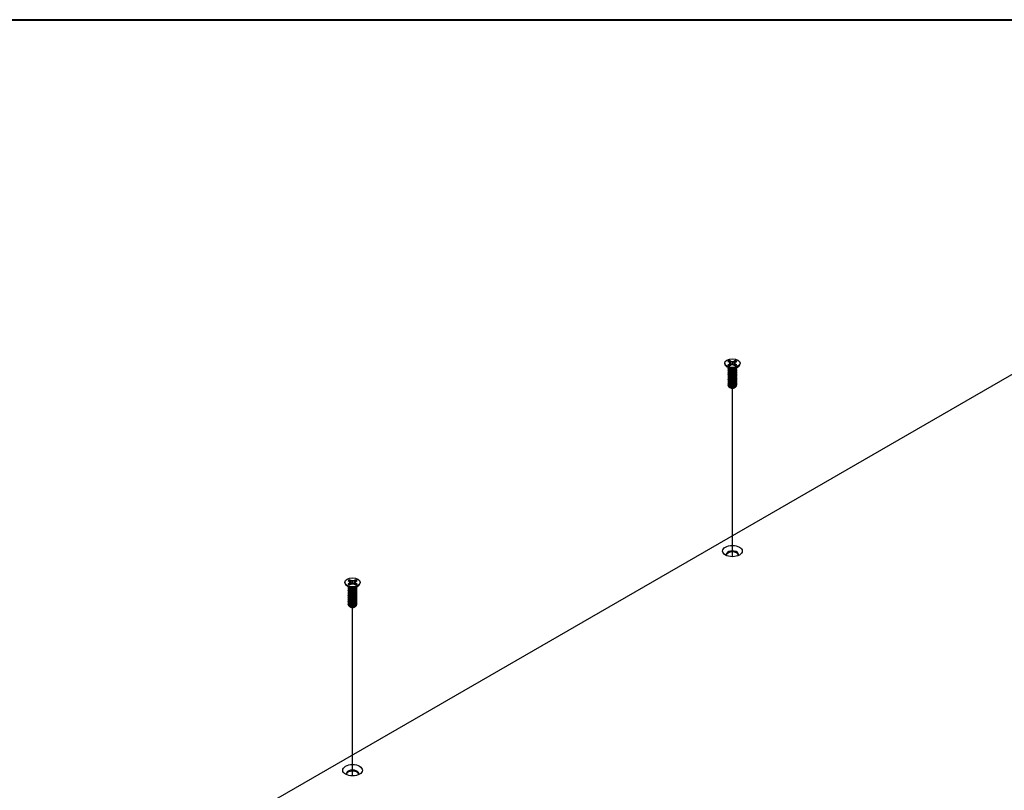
# Model space of a CAD drawing. Header units: millimetres. Extents: x 64 to 1798, y 64 to 1382.
# Tile 66 of 76: x 1187 to 1447, y 1171 to 1375. Entities that reach past the tile are written whole.
import ezdxf

# ---------------------------------------------------------------- set-up
doc = ezdxf.new("R2010")
doc.units = ezdxf.units.MM
doc.header["$LTSCALE"] = 6.666667
for name, color, linetype, lineweight in [('Border (ANSI)', 7, 'Continuous', 40), ('Tweak Trail (ANSI)', 7, 'Continuous', 25), ('Visible (ANSI)', 7, 'Continuous', 25)]:
    doc.layers.add(name, color=color, linetype=linetype, lineweight=lineweight)

# ---------------------------------------------------------------- blocks, each defined once
blk = doc.blocks.new('Borders Default Border')
at = {"layer": 'Border (ANSI)', "flags": 128}
blk.add_lwpolyline([(9.652, 9.652), (9.652, 206.248), (269.748, 206.248), (269.748, 9.652), (9.652, 9.652)], dxfattribs=at)

msp = doc.modelspace()

# ---------------------------------------------------------------- linework, layer by layer
at = {"layer": 'Tweak Trail (ANSI)'}
for p, q in [((1375.4734, 1232.6955), (1375.4734, 1277.3121)), ((1274.8945, 1174.6263), (1274.8945, 1219.2428))]:
    msp.add_line(p, q, dxfattribs=at)
at = {"layer": 'Visible (ANSI)'}
for p, q in [((1222.6165, 1150.059), (1521.2064, 1322.45)), ((1373.4428, 1283.9708), (1373.4428, 1283.8563)), ((1374.5773, 1282.6127), (1373.8721, 1283.1351)), ((1374.2769, 1284.4279), (1374.6728, 1284.1994)), ((1374.6728, 1283.7422), (1374.2769, 1283.5137)), ((1374.6728, 1284.1994), (1374.8368, 1283.9708)), ((1374.8368, 1283.9708), (1374.6728, 1283.7422)), ((1374.712, 1283.2959), (1374.6728, 1283.7422)), ((1375.079, 1284.4338), (1374.6831, 1284.6624)), ((1374.6831, 1283.2792), (1375.079, 1283.5077)), ((1374.9023, 1283.4058), (1374.8368, 1283.9708)), ((1375.0415, 1283.7844), (1375.079, 1284.4338)), ((1375.4748, 1284.3392), (1375.079, 1284.4338)), ((1375.079, 1283.5077), (1375.4748, 1283.6024)), ((1375.8707, 1284.4338), (1375.4748, 1284.3392)), ((1375.4748, 1283.6024), (1375.4748, 1284.3392)), ((1375.4748, 1283.6024), (1375.8707, 1283.5077)), ((1376.2666, 1284.6624), (1375.8707, 1284.4338)), ((1375.9082, 1283.7844), (1375.8707, 1284.4338)), ((1375.8707, 1283.5077), (1376.2666, 1283.2792)), ((1376.0474, 1283.4058), (1376.1129, 1283.9708)), ((1376.1129, 1283.9708), (1376.2769, 1284.1994)), ((1376.2769, 1283.7422), (1376.1129, 1283.9708)), ((1376.2377, 1283.2959), (1376.2769, 1283.7422)), ((1376.2769, 1284.1994), (1376.6728, 1284.4279)), ((1376.6728, 1283.5137), (1376.2769, 1283.7422)), ((1376.3724, 1282.6127), (1377.0776, 1283.1351)), ((1376.6128, 1282.7789), (1376.6128, 1282.7907)), ((1377.5068, 1283.9708), (1377.5068, 1283.8563)), ((1374.3369, 1282.5715), (1374.3369, 1282.6234)), ((1374.3369, 1282.1567), (1374.3369, 1282.2086)), ((1374.3369, 1281.742), (1374.3369, 1281.7938)), ((1374.3369, 1281.3272), (1374.3369, 1281.379)), ((1374.3369, 1280.9124), (1374.3369, 1280.9642)), ((1374.3369, 1280.4976), (1374.3369, 1280.5495)), ((1374.3369, 1280.0828), (1374.3369, 1280.1347)), ((1374.7731, 1282.3353), (1374.6702, 1282.3946)), ((1376.2344, 1282.3686), (1376.2795, 1282.3946)), ((1376.6128, 1282.3641), (1376.6128, 1282.416)), ((1376.6128, 1281.9493), (1376.6128, 1282.0012)), ((1376.6128, 1281.5346), (1376.6128, 1281.5864)), ((1376.6128, 1281.1198), (1376.6128, 1281.1716)), ((1376.6128, 1280.705), (1376.6128, 1280.7569)), ((1376.6128, 1280.2902), (1376.6128, 1280.3421)), ((1374.3369, 1279.6681), (1374.3369, 1279.7199)), ((1374.3369, 1279.2533), (1374.3369, 1279.3051)), ((1374.3369, 1278.8385), (1374.3369, 1278.8903)), ((1374.3369, 1278.4237), (1374.3369, 1278.4756)), ((1374.3369, 1278.0602), (1374.3369, 1278.0608)), ((1374.9396, 1277.4401), (1374.8724, 1277.4789)), ((1376.0101, 1277.4401), (1376.135, 1277.5122)), ((1376.6128, 1279.8754), (1376.6128, 1279.9273)), ((1376.6128, 1279.4607), (1376.6128, 1279.5125)), ((1376.6128, 1279.0459), (1376.6128, 1279.0977)), ((1376.6128, 1278.6311), (1376.6128, 1278.683)), ((1376.6128, 1278.2163), (1376.6128, 1278.2682)), ((1272.864, 1225.9016), (1272.864, 1225.787)), ((1273.6981, 1226.3587), (1274.0939, 1226.1301)), ((1274.0939, 1225.673), (1273.6981, 1225.4444)), ((1274.0939, 1226.1301), (1274.2579, 1225.9016)), ((1274.2579, 1225.9016), (1274.0939, 1225.673)), ((1274.1331, 1225.2266), (1274.0939, 1225.673)), ((1274.5001, 1226.3646), (1274.1042, 1226.5932)), ((1274.1042, 1225.2099), (1274.5001, 1225.4385)), ((1274.3235, 1225.3365), (1274.2579, 1225.9016)), ((1274.4626, 1225.7152), (1274.5001, 1226.3646)), ((1274.896, 1226.2699), (1274.5001, 1226.3646)), ((1274.5001, 1225.4385), (1274.896, 1225.5332)), ((1275.2919, 1226.3646), (1274.896, 1226.2699)), ((1274.896, 1225.5332), (1274.896, 1226.2699)), ((1274.896, 1225.5332), (1275.2919, 1225.4385)), ((1275.6878, 1226.5932), (1275.2919, 1226.3646)), ((1275.3293, 1225.7152), (1275.2919, 1226.3646)), ((1275.2919, 1225.4385), (1275.6878, 1225.2099)), ((1275.4685, 1225.3365), (1275.534, 1225.9016)), ((1275.534, 1225.9016), (1275.698, 1226.1301)), ((1275.698, 1225.673), (1275.534, 1225.9016)), ((1275.6588, 1225.2266), (1275.698, 1225.673)), ((1275.698, 1226.1301), (1276.0939, 1226.3587)), ((1276.0939, 1225.4444), (1275.698, 1225.673)), ((1276.928, 1225.9016), (1276.928, 1225.787)), ((1273.9984, 1224.5434), (1273.2932, 1225.0659)), ((1273.7581, 1224.5023), (1273.7581, 1224.5541)), ((1273.7581, 1224.0875), (1273.7581, 1224.1393)), ((1273.7581, 1223.6727), (1273.7581, 1223.7246)), ((1273.7581, 1223.2579), (1273.7581, 1223.3098)), ((1273.7581, 1222.8432), (1273.7581, 1222.895)), ((1274.1942, 1224.266), (1274.0913, 1224.3254)), ((1275.6555, 1224.2994), (1275.7006, 1224.3254)), ((1275.7935, 1224.5434), (1276.4988, 1225.0659)), ((1276.0339, 1224.7097), (1276.0339, 1224.7215)), ((1276.0339, 1224.2949), (1276.0339, 1224.3467)), ((1276.0339, 1223.8801), (1276.0339, 1223.932)), ((1276.0339, 1223.4653), (1276.0339, 1223.5172)), ((1276.0339, 1223.0506), (1276.0339, 1223.1024)), ((1273.7581, 1222.4284), (1273.7581, 1222.4802)), ((1273.7581, 1222.0136), (1273.7581, 1222.0654)), ((1273.7581, 1221.5988), (1273.7581, 1221.6507)), ((1273.7581, 1221.184), (1273.7581, 1221.2359)), ((1273.7581, 1220.7693), (1273.7581, 1220.8211)), ((1273.7581, 1220.3545), (1273.7581, 1220.4063)), ((1276.0339, 1222.6358), (1276.0339, 1222.6876)), ((1276.0339, 1222.221), (1276.0339, 1222.2728)), ((1276.0339, 1221.8062), (1276.0339, 1221.8581)), ((1276.0339, 1221.3914), (1276.0339, 1221.4433)), ((1276.0339, 1220.9766), (1276.0339, 1221.0285)), ((1276.0339, 1220.5619), (1276.0339, 1220.6137)), ((1276.0339, 1220.1471), (1276.0339, 1220.1989)), ((1273.7581, 1219.9909), (1273.7581, 1219.9915)), ((1274.3608, 1219.3708), (1274.2936, 1219.4096)), ((1275.4312, 1219.3708), (1275.5562, 1219.443))]:
    msp.add_line(p, q, dxfattribs=at)
for centre, major_axis in [((1375.4748, 1283.9708), (-2.032, 0)), ((1375.4748, 1234.1972), (-2.601, 0)), ((1274.896, 1225.9016), (-2.032, 0)), ((1274.896, 1176.1279), (-2.601, 0))]:
    msp.add_ellipse(centre, major_axis=major_axis, ratio=0.57735027, dxfattribs=at)
for centre, major_axis, start_param, end_param in [((1375.4748, 1283.8563), (2.032, 0), 3.14159265, 6.28318531), ((1375.4748, 1283.9708), (-1.4359, 0), 5.29642922, 5.69914506), ((1375.4748, 1283.9708), (1.4359, 0), 3.7256329, 4.12834874), ((1375.4748, 1282.8592), (-1.1379, 0), 0.11253944, 3.02905321), ((1375.4748, 1283.8571), (1.3986, 0), 2.15828086, 2.46214233), ((1375.4748, 1283.8571), (1.3986, 0), 0.67945032, 0.98331179), ((1375.4748, 1283.9708), (-1.4359, 0), 3.7256329, 4.12834874), ((1375.4748, 1283.9708), (1.4359, 0), 5.29642922, 5.69914506), ((1375.4748, 1283.0165), (-1.1379, 0), 0.66197837, 2.47961428), ((1375.4748, 1278.0602), (-1.1379, 0), 0, 0.78539816), ((1375.4748, 1277.7491), (-0.7569, 0), 0.78539816, 2.35619449), ((1375.4748, 1233.281), (1.6256, 0), 5.96691699, 9.74104627), ((1375.4748, 1233.0192), (1.6256, 0), 0.13995372, 3.00163893), ((1274.896, 1225.787), (2.032, 0), 3.14159265, 6.28318531), ((1274.896, 1225.9016), (-1.4359, 0), 5.29642922, 5.69914506), ((1274.896, 1225.9016), (1.4359, 0), 3.7256329, 4.12834874), ((1274.896, 1225.7878), (1.3986, 0), 2.15828086, 2.46214233), ((1274.896, 1225.7878), (1.3986, 0), 0.67945032, 0.98331179), ((1274.896, 1225.9016), (-1.4359, 0), 3.7256329, 4.12834874), ((1274.896, 1225.9016), (1.4359, 0), 5.29642922, 5.69914506), ((1274.896, 1224.7899), (-1.1379, 0), 0.11253944, 3.02905321), ((1274.896, 1224.9473), (-1.1379, 0), 0.66197837, 2.47961428), ((1274.896, 1219.9909), (-1.1379, 0), 0, 0.78539816), ((1274.896, 1219.6799), (-0.7569, 0), 0.78539816, 2.35619449), ((1274.896, 1175.2118), (1.6256, 0), 5.96691699, 9.74104627), ((1274.896, 1174.9499), (1.6256, 0), 0.13995372, 3.00163893)]:
    msp.add_ellipse(centre, major_axis=major_axis, ratio=0.57735027, start_param=start_param, end_param=end_param, dxfattribs=at)
for points, weights, knots in [([(1374.3575, 1282.7348), (1374.3079, 1282.6022), (1374.3757, 1282.47), (1374.5457, 1282.1382), (1375.1803, 1282.0746), (1375.8149, 1282.011), (1376.2795, 1282.3137)], [0.934199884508, 0.941930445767, 1, 0.866025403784, 1, 0.866025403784, 1], [0.7871516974, 0.7871516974, 0.7871516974, 0.7916666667, 0.7916666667, 0.8020833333, 0.8020833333, 0.8125, 0.8125, 0.8125]), ([(1374.3369, 1282.5715), (1374.3369, 1282.4938), (1374.3757, 1282.4182), (1374.5457, 1282.0863), (1375.1803, 1282.0227), (1375.8149, 1281.9591), (1376.2795, 1282.2619)], [0.949184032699, 0.965925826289, 1, 0.866025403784, 1, 0.866025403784, 1], [0.7265173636, 0.7265173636, 0.7265173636, 0.7291666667, 0.7291666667, 0.7395833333, 0.7395833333, 0.75, 0.75, 0.75]), ([(1374.3921, 1282.3892), (1374.2887, 1282.225), (1374.3757, 1282.0552), (1374.5457, 1281.7234), (1375.1803, 1281.6598), (1375.8149, 1281.5962), (1376.2795, 1281.899)], [0.933615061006, 0.926660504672, 1, 0.866025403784, 1, 0.866025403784, 1], [0.7234644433, 0.7234644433, 0.7234644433, 0.7291666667, 0.7291666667, 0.7395833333, 0.7395833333, 0.75, 0.75, 0.75]), ([(1374.3369, 1282.1567), (1374.3369, 1282.079), (1374.3757, 1282.0034), (1374.5457, 1281.6716), (1375.1803, 1281.6079), (1375.8149, 1281.5443), (1376.2795, 1281.8471)], [0.949184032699, 0.965925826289, 1, 0.866025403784, 1, 0.866025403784, 1], [0.6640173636, 0.6640173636, 0.6640173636, 0.6666666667, 0.6666666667, 0.6770833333, 0.6770833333, 0.6875, 0.6875, 0.6875]), ([(1374.3921, 1281.9744), (1374.2887, 1281.8102), (1374.3757, 1281.6404), (1374.5457, 1281.3086), (1375.1803, 1281.245), (1375.8149, 1281.1814), (1376.2795, 1281.4842)], [0.933615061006, 0.926660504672, 1, 0.866025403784, 1, 0.866025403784, 1], [0.6609644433, 0.6609644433, 0.6609644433, 0.6666666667, 0.6666666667, 0.6770833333, 0.6770833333, 0.6875, 0.6875, 0.6875]), ([(1374.3369, 1281.742), (1374.3369, 1281.6643), (1374.3757, 1281.5886), (1374.5457, 1281.2568), (1375.1803, 1281.1932), (1375.8149, 1281.1296), (1376.2795, 1281.4323)], [0.949184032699, 0.965925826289, 1, 0.866025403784, 1, 0.866025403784, 1], [0.6015173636, 0.6015173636, 0.6015173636, 0.6041666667, 0.6041666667, 0.6145833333, 0.6145833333, 0.625, 0.625, 0.625]), ([(1374.3921, 1281.5597), (1374.2887, 1281.3954), (1374.3757, 1281.2257), (1374.5457, 1280.8938), (1375.1803, 1280.8302), (1375.8149, 1280.7666), (1376.2795, 1281.0694)], [0.933615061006, 0.926660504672, 1, 0.866025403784, 1, 0.866025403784, 1], [0.5984644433, 0.5984644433, 0.5984644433, 0.6041666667, 0.6041666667, 0.6145833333, 0.6145833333, 0.625, 0.625, 0.625]), ([(1374.3369, 1281.3272), (1374.3369, 1281.2495), (1374.3757, 1281.1738), (1374.5457, 1280.842), (1375.1803, 1280.7784), (1375.8149, 1280.7148), (1376.2795, 1281.0176)], [0.949184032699, 0.965925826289, 1, 0.866025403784, 1, 0.866025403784, 1], [0.5390173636, 0.5390173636, 0.5390173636, 0.5416666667, 0.5416666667, 0.5520833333, 0.5520833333, 0.5625, 0.5625, 0.5625]), ([(1374.3921, 1281.1449), (1374.2887, 1280.9806), (1374.3757, 1280.8109), (1374.5457, 1280.4791), (1375.1803, 1280.4155), (1375.8149, 1280.3518), (1376.2795, 1280.6546)], [0.933615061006, 0.926660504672, 1, 0.866025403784, 1, 0.866025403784, 1], [0.5359644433, 0.5359644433, 0.5359644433, 0.5416666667, 0.5416666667, 0.5520833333, 0.5520833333, 0.5625, 0.5625, 0.5625]), ([(1374.3369, 1280.9124), (1374.3369, 1280.8347), (1374.3757, 1280.759), (1374.5457, 1280.4272), (1375.1803, 1280.3636), (1375.8149, 1280.3), (1376.2795, 1280.6028)], [0.949184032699, 0.965925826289, 1, 0.866025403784, 1, 0.866025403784, 1], [0.4765173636, 0.4765173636, 0.4765173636, 0.4791666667, 0.4791666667, 0.4895833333, 0.4895833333, 0.5, 0.5, 0.5]), ([(1374.3921, 1280.7301), (1374.2887, 1280.5659), (1374.3757, 1280.3961), (1374.5457, 1280.0643), (1375.1803, 1280.0007), (1375.8149, 1279.9371), (1376.2795, 1280.2398)], [0.933615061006, 0.926660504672, 1, 0.866025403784, 1, 0.866025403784, 1], [0.4734644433, 0.4734644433, 0.4734644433, 0.4791666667, 0.4791666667, 0.4895833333, 0.4895833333, 0.5, 0.5, 0.5]), ([(1374.3369, 1280.4976), (1374.3369, 1280.4199), (1374.3757, 1280.3443), (1374.5457, 1280.0124), (1375.1803, 1279.9488), (1375.8149, 1279.8852), (1376.2795, 1280.188)], [0.949184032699, 0.965925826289, 1, 0.866025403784, 1, 0.866025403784, 1], [0.4140173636, 0.4140173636, 0.4140173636, 0.4166666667, 0.4166666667, 0.4270833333, 0.4270833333, 0.4375, 0.4375, 0.4375]), ([(1374.3921, 1280.3153), (1374.2887, 1280.1511), (1374.3757, 1279.9813), (1374.5457, 1279.6495), (1375.1803, 1279.5859), (1375.8149, 1279.5223), (1376.2795, 1279.8251)], [0.933615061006, 0.926660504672, 1, 0.866025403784, 1, 0.866025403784, 1], [0.4109644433, 0.4109644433, 0.4109644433, 0.4166666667, 0.4166666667, 0.4270833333, 0.4270833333, 0.4375, 0.4375, 0.4375]), ([(1374.3369, 1280.0828), (1374.3369, 1280.0051), (1374.3757, 1279.9295), (1374.5457, 1279.5977), (1375.1803, 1279.534), (1375.8149, 1279.4704), (1376.2795, 1279.7732)], [0.949184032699, 0.965925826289, 1, 0.866025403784, 1, 0.866025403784, 1], [0.3515173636, 0.3515173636, 0.3515173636, 0.3541666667, 0.3541666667, 0.3645833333, 0.3645833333, 0.375, 0.375, 0.375]), ([(1375.0815, 1282.0352), (1375.1704, 1282.0146), (1375.2693, 1282.007), (1375.465, 1281.992), (1375.6619, 1282.0372)], [0.949876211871, 0.966622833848, 1, 0.936018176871, 0.933147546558], [0.73698822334, 0.73698822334, 0.73698822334, 0.73958333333, 0.73958333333, 0.74455798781, 0.74455798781, 0.74455798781]), ([(1375.0815, 1281.6205), (1375.1704, 1281.5998), (1375.2693, 1281.5922), (1375.465, 1281.5772), (1375.6619, 1281.6224)], [0.94987621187, 0.966622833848, 1, 0.936018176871, 0.933147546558], [0.67448822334, 0.67448822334, 0.67448822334, 0.67708333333, 0.67708333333, 0.68205798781, 0.68205798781, 0.68205798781]), ([(1375.0815, 1281.2057), (1375.1704, 1281.185), (1375.2693, 1281.1774), (1375.465, 1281.1624), (1375.6619, 1281.2076)], [0.94987621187, 0.966622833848, 1, 0.936018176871, 0.933147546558], [0.61198822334, 0.61198822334, 0.61198822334, 0.61458333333, 0.61458333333, 0.61955798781, 0.61955798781, 0.61955798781]), ([(1375.0815, 1280.7909), (1375.1704, 1280.7702), (1375.2693, 1280.7627), (1375.465, 1280.7477), (1375.6619, 1280.7928)], [0.949876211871, 0.966622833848, 1, 0.936018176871, 0.933147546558], [0.54948822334, 0.54948822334, 0.54948822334, 0.55208333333, 0.55208333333, 0.55705798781, 0.55705798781, 0.55705798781]), ([(1375.0815, 1280.3761), (1375.1704, 1280.3555), (1375.2693, 1280.3479), (1375.465, 1280.3329), (1375.6619, 1280.3781)], [0.94987621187, 0.966622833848, 1, 0.936018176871, 0.933147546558], [0.48698822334, 0.48698822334, 0.48698822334, 0.48958333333, 0.48958333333, 0.49455798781, 0.49455798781, 0.49455798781]), ([(1374.3921, 1279.9005), (1374.2887, 1279.7363), (1374.3757, 1279.5665), (1374.5457, 1279.2347), (1375.1803, 1279.1711), (1375.8149, 1279.1075), (1376.2795, 1279.4103)], [0.933615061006, 0.926660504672, 1, 0.866025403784, 1, 0.866025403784, 1], [0.3484644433, 0.3484644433, 0.3484644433, 0.3541666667, 0.3541666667, 0.3645833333, 0.3645833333, 0.375, 0.375, 0.375]), ([(1374.3369, 1279.6681), (1374.3369, 1279.5904), (1374.3757, 1279.5147), (1374.5457, 1279.1829), (1375.1803, 1279.1193), (1375.8149, 1279.0557), (1376.2795, 1279.3584)], [0.949184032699, 0.965925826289, 1, 0.866025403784, 1, 0.866025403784, 1], [0.2890173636, 0.2890173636, 0.2890173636, 0.2916666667, 0.2916666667, 0.3020833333, 0.3020833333, 0.3125, 0.3125, 0.3125]), ([(1374.3921, 1279.4858), (1374.2887, 1279.3215), (1374.3757, 1279.1518), (1374.5457, 1278.8199), (1375.1803, 1278.7563), (1375.8149, 1278.6927), (1376.2795, 1278.9955)], [0.933615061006, 0.926660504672, 1, 0.866025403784, 1, 0.866025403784, 1], [0.2859644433, 0.2859644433, 0.2859644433, 0.2916666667, 0.2916666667, 0.3020833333, 0.3020833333, 0.3125, 0.3125, 0.3125]), ([(1374.3369, 1279.2533), (1374.3369, 1279.1756), (1374.3757, 1279.0999), (1374.5457, 1278.7681), (1375.1803, 1278.7045), (1375.8149, 1278.6409), (1376.2795, 1278.9437)], [0.949184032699, 0.965925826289, 1, 0.866025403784, 1, 0.866025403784, 1], [0.2265173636, 0.2265173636, 0.2265173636, 0.2291666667, 0.2291666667, 0.2395833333, 0.2395833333, 0.25, 0.25, 0.25]), ([(1374.3921, 1279.071), (1374.2887, 1278.9067), (1374.3757, 1278.737), (1374.5457, 1278.4052), (1375.1803, 1278.3416), (1375.8149, 1278.2779), (1376.2795, 1278.5807)], [0.933615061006, 0.926660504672, 1, 0.866025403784, 1, 0.866025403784, 1], [0.2234644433, 0.2234644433, 0.2234644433, 0.2291666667, 0.2291666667, 0.2395833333, 0.2395833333, 0.25, 0.25, 0.25]), ([(1374.3369, 1278.8385), (1374.3369, 1278.7608), (1374.3757, 1278.6851), (1374.5457, 1278.3533), (1375.1803, 1278.2897), (1375.8149, 1278.2261), (1376.2795, 1278.5289)], [0.949184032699, 0.965925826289, 1, 0.866025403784, 1, 0.866025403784, 1], [0.1640173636, 0.1640173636, 0.1640173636, 0.1666666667, 0.1666666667, 0.1770833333, 0.1770833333, 0.1875, 0.1875, 0.1875]), ([(1374.3921, 1278.6562), (1374.2887, 1278.492), (1374.3757, 1278.3222), (1374.5457, 1277.9904), (1375.1803, 1277.9268), (1375.8149, 1277.8632), (1376.2795, 1278.1659)], [0.933615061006, 0.926660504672, 1, 0.866025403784, 1, 0.866025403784, 1], [0.1609644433, 0.1609644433, 0.1609644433, 0.1666666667, 0.1666666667, 0.1770833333, 0.1770833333, 0.1875, 0.1875, 0.1875]), ([(1374.3369, 1278.4237), (1374.3369, 1278.346), (1374.3757, 1278.2703), (1374.5457, 1277.9385), (1375.1803, 1277.8749), (1375.8149, 1277.8113), (1376.2795, 1278.1141)], [0.949184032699, 0.965925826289, 1, 0.866025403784, 1, 0.866025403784, 1], [0.1015173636, 0.1015173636, 0.1015173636, 0.1041666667, 0.1041666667, 0.1145833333, 0.1145833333, 0.125, 0.125, 0.125]), ([(1374.337, 1278.0662), (1374.3356, 1277.9857), (1374.3757, 1277.9074), (1374.5457, 1277.5756), (1375.1803, 1277.512), (1375.8149, 1277.4484), (1376.2795, 1277.7512)], [0.948065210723, 0.96476686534, 1, 0.866025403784, 1, 0.866025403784, 1], [0.1014272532, 0.1014272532, 0.1014272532, 0.1041666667, 0.1041666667, 0.1145833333, 0.1145833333, 0.125, 0.125, 0.125]), ([(1374.6702, 1277.5956), (1374.8858, 1277.4897), (1375.1803, 1277.4601), (1375.8149, 1277.3965), (1376.2795, 1277.6993)], [0.933012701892, 0.933012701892, 1, 0.866025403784, 1], [0.046875, 0.046875, 0.046875, 0.0520833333, 0.0520833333, 0.0625, 0.0625, 0.0625]), ([(1375.0815, 1279.9613), (1375.1704, 1279.9407), (1375.2693, 1279.9331), (1375.465, 1279.9181), (1375.6619, 1279.9633)], [0.949876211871, 0.966622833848, 1, 0.936018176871, 0.933147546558], [0.42448822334, 0.42448822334, 0.42448822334, 0.42708333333, 0.42708333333, 0.43205798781, 0.43205798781, 0.43205798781]), ([(1375.0815, 1279.5466), (1375.1704, 1279.5259), (1375.2693, 1279.5183), (1375.465, 1279.5033), (1375.6619, 1279.5485)], [0.94987621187, 0.966622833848, 1, 0.936018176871, 0.933147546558], [0.36198822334, 0.36198822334, 0.36198822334, 0.36458333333, 0.36458333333, 0.36955798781, 0.36955798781, 0.36955798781]), ([(1375.0815, 1279.1318), (1375.1704, 1279.1111), (1375.2693, 1279.1035), (1375.465, 1279.0885), (1375.6619, 1279.1337)], [0.94987621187, 0.966622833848, 1, 0.936018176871, 0.933147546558], [0.29948822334, 0.29948822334, 0.29948822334, 0.30208333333, 0.30208333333, 0.30705798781, 0.30705798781, 0.30705798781]), ([(1375.0815, 1278.717), (1375.1704, 1278.6963), (1375.2693, 1278.6888), (1375.465, 1278.6737), (1375.6619, 1278.7189)], [0.949876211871, 0.966622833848, 1, 0.936018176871, 0.933147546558], [0.23698822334, 0.23698822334, 0.23698822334, 0.23958333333, 0.23958333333, 0.24455798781, 0.24455798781, 0.24455798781]), ([(1375.0815, 1278.3022), (1375.1704, 1278.2816), (1375.2693, 1278.274), (1375.465, 1278.259), (1375.6619, 1278.3042)], [0.94987621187, 0.966622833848, 1, 0.936018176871, 0.933147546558], [0.17448822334, 0.17448822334, 0.17448822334, 0.17708333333, 0.17708333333, 0.18205798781, 0.18205798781, 0.18205798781]), ([(1375.0815, 1277.8874), (1375.1704, 1277.8668), (1375.2693, 1277.8592), (1375.465, 1277.8442), (1375.6619, 1277.8894)], [0.94987621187, 0.966622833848, 1, 0.936018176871, 0.933147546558], [0.11198822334, 0.11198822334, 0.11198822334, 0.11458333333, 0.11458333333, 0.11955798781, 0.11955798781, 0.11955798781]), ([(1375.0815, 1277.4727), (1375.1704, 1277.452), (1375.2693, 1277.4444), (1375.465, 1277.4294), (1375.6619, 1277.4746)], [0.94987621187, 0.966622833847, 1, 0.936018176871, 0.933147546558], [0.04948822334, 0.04948822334, 0.04948822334, 0.05208333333, 0.05208333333, 0.05705798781, 0.05705798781, 0.05705798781]), ([(1273.7786, 1224.6656), (1273.7291, 1224.533), (1273.7968, 1224.4008), (1273.9669, 1224.0689), (1274.6015, 1224.0053), (1275.2361, 1223.9417), (1275.7006, 1224.2445)], [0.934199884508, 0.941930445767, 1, 0.866025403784, 1, 0.866025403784, 1], [0.7871516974, 0.7871516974, 0.7871516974, 0.7916666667, 0.7916666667, 0.8020833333, 0.8020833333, 0.8125, 0.8125, 0.8125]), ([(1273.8132, 1224.32), (1273.7098, 1224.1557), (1273.7968, 1223.986), (1273.9669, 1223.6542), (1274.6015, 1223.5906), (1275.2361, 1223.527), (1275.7006, 1223.8297)], [0.933615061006, 0.926660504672, 1, 0.866025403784, 1, 0.866025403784, 1], [0.7234644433, 0.7234644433, 0.7234644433, 0.7291666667, 0.7291666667, 0.7395833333, 0.7395833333, 0.75, 0.75, 0.75]), ([(1273.8132, 1223.9052), (1273.7098, 1223.741), (1273.7968, 1223.5712), (1273.9669, 1223.2394), (1274.6015, 1223.1758), (1275.2361, 1223.1122), (1275.7006, 1223.4149)], [0.933615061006, 0.926660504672, 1, 0.866025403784, 1, 0.866025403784, 1], [0.6609644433, 0.6609644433, 0.6609644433, 0.6666666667, 0.6666666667, 0.6770833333, 0.6770833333, 0.6875, 0.6875, 0.6875]), ([(1273.8132, 1223.4904), (1273.7098, 1223.3262), (1273.7968, 1223.1564), (1273.9669, 1222.8246), (1274.6015, 1222.761), (1275.2361, 1222.6974), (1275.7006, 1223.0002)], [0.933615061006, 0.926660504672, 1, 0.866025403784, 1, 0.866025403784, 1], [0.5984644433, 0.5984644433, 0.5984644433, 0.6041666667, 0.6041666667, 0.6145833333, 0.6145833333, 0.625, 0.625, 0.625]), ([(1273.8132, 1223.0757), (1273.7098, 1222.9114), (1273.7968, 1222.7416), (1273.9669, 1222.4098), (1274.6015, 1222.3462), (1275.2361, 1222.2826), (1275.7006, 1222.5854)], [0.933615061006, 0.926660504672, 1, 0.866025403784, 1, 0.866025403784, 1], [0.5359644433, 0.5359644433, 0.5359644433, 0.5416666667, 0.5416666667, 0.5520833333, 0.5520833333, 0.5625, 0.5625, 0.5625]), ([(1273.7581, 1224.5023), (1273.7581, 1224.4246), (1273.7968, 1224.3489), (1273.9669, 1224.0171), (1274.6015, 1223.9535), (1275.2361, 1223.8899), (1275.7006, 1224.1927)], [0.949184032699, 0.965925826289, 1, 0.866025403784, 1, 0.866025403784, 1], [0.7265173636, 0.7265173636, 0.7265173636, 0.7291666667, 0.7291666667, 0.7395833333, 0.7395833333, 0.75, 0.75, 0.75]), ([(1273.7581, 1224.0875), (1273.7581, 1224.0098), (1273.7968, 1223.9341), (1273.9669, 1223.6023), (1274.6015, 1223.5387), (1275.2361, 1223.4751), (1275.7006, 1223.7779)], [0.949184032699, 0.965925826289, 1, 0.866025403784, 1, 0.866025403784, 1], [0.6640173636, 0.6640173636, 0.6640173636, 0.6666666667, 0.6666666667, 0.6770833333, 0.6770833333, 0.6875, 0.6875, 0.6875]), ([(1273.7581, 1223.6727), (1273.7581, 1223.595), (1273.7968, 1223.5194), (1273.9669, 1223.1875), (1274.6015, 1223.1239), (1275.2361, 1223.0603), (1275.7006, 1223.3631)], [0.949184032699, 0.965925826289, 1, 0.866025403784, 1, 0.866025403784, 1], [0.6015173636, 0.6015173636, 0.6015173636, 0.6041666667, 0.6041666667, 0.6145833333, 0.6145833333, 0.625, 0.625, 0.625]), ([(1273.7581, 1223.2579), (1273.7581, 1223.1802), (1273.7968, 1223.1046), (1273.9669, 1222.7728), (1274.6015, 1222.7092), (1275.2361, 1222.6455), (1275.7006, 1222.9483)], [0.949184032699, 0.965925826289, 1, 0.866025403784, 1, 0.866025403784, 1], [0.5390173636, 0.5390173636, 0.5390173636, 0.5416666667, 0.5416666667, 0.5520833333, 0.5520833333, 0.5625, 0.5625, 0.5625]), ([(1273.7581, 1222.8432), (1273.7581, 1222.7655), (1273.7968, 1222.6898), (1273.9669, 1222.358), (1274.6015, 1222.2944), (1275.2361, 1222.2308), (1275.7006, 1222.5335)], [0.949184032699, 0.965925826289, 1, 0.866025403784, 1, 0.866025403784, 1], [0.4765173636, 0.4765173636, 0.4765173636, 0.4791666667, 0.4791666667, 0.4895833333, 0.4895833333, 0.5, 0.5, 0.5]), ([(1274.5026, 1223.966), (1274.5915, 1223.9453), (1274.6904, 1223.9378), (1274.8861, 1223.9228), (1275.083, 1223.9679)], [0.949876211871, 0.966622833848, 1, 0.936018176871, 0.933147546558], [0.73698822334, 0.73698822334, 0.73698822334, 0.73958333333, 0.73958333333, 0.74455798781, 0.74455798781, 0.74455798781]), ([(1274.5026, 1223.5512), (1274.5915, 1223.5306), (1274.6904, 1223.523), (1274.8861, 1223.508), (1275.083, 1223.5532)], [0.94987621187, 0.966622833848, 1, 0.936018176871, 0.933147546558], [0.67448822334, 0.67448822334, 0.67448822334, 0.67708333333, 0.67708333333, 0.68205798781, 0.68205798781, 0.68205798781]), ([(1274.5026, 1223.1365), (1274.5915, 1223.1158), (1274.6904, 1223.1082), (1274.8861, 1223.0932), (1275.083, 1223.1384)], [0.94987621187, 0.966622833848, 1, 0.936018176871, 0.933147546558], [0.61198822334, 0.61198822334, 0.61198822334, 0.61458333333, 0.61458333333, 0.61955798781, 0.61955798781, 0.61955798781]), ([(1274.5026, 1222.7217), (1274.5915, 1222.701), (1274.6904, 1222.6934), (1274.8861, 1222.6784), (1275.083, 1222.7236)], [0.949876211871, 0.966622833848, 1, 0.936018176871, 0.933147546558], [0.54948822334, 0.54948822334, 0.54948822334, 0.55208333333, 0.55208333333, 0.55705798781, 0.55705798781, 0.55705798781]), ([(1273.8132, 1222.6609), (1273.7098, 1222.4966), (1273.7968, 1222.3269), (1273.9669, 1221.995), (1274.6015, 1221.9314), (1275.2361, 1221.8678), (1275.7006, 1222.1706)], [0.933615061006, 0.926660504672, 1, 0.866025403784, 1, 0.866025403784, 1], [0.4734644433, 0.4734644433, 0.4734644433, 0.4791666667, 0.4791666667, 0.4895833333, 0.4895833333, 0.5, 0.5, 0.5]), ([(1273.8132, 1222.2461), (1273.7098, 1222.0818), (1273.7968, 1221.9121), (1273.9669, 1221.5803), (1274.6015, 1221.5167), (1275.2361, 1221.4531), (1275.7006, 1221.7558)], [0.933615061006, 0.926660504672, 1, 0.866025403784, 1, 0.866025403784, 1], [0.4109644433, 0.4109644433, 0.4109644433, 0.4166666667, 0.4166666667, 0.4270833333, 0.4270833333, 0.4375, 0.4375, 0.4375]), ([(1273.8132, 1221.8313), (1273.7098, 1221.6671), (1273.7968, 1221.4973), (1273.9669, 1221.1655), (1274.6015, 1221.1019), (1275.2361, 1221.0383), (1275.7006, 1221.341)], [0.933615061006, 0.926660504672, 1, 0.866025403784, 1, 0.866025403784, 1], [0.3484644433, 0.3484644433, 0.3484644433, 0.3541666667, 0.3541666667, 0.3645833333, 0.3645833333, 0.375, 0.375, 0.375]), ([(1273.8132, 1221.4165), (1273.7098, 1221.2523), (1273.7968, 1221.0825), (1273.9669, 1220.7507), (1274.6015, 1220.6871), (1275.2361, 1220.6235), (1275.7006, 1220.9263)], [0.933615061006, 0.926660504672, 1, 0.866025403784, 1, 0.866025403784, 1], [0.2859644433, 0.2859644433, 0.2859644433, 0.2916666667, 0.2916666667, 0.3020833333, 0.3020833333, 0.3125, 0.3125, 0.3125]), ([(1273.8132, 1221.0018), (1273.7098, 1220.8375), (1273.7968, 1220.6677), (1273.9669, 1220.3359), (1274.6015, 1220.2723), (1275.2361, 1220.2087), (1275.7006, 1220.5115)], [0.933615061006, 0.926660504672, 1, 0.866025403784, 1, 0.866025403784, 1], [0.2234644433, 0.2234644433, 0.2234644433, 0.2291666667, 0.2291666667, 0.2395833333, 0.2395833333, 0.25, 0.25, 0.25]), ([(1273.8132, 1220.587), (1273.7098, 1220.4227), (1273.7968, 1220.253), (1273.9669, 1219.9211), (1274.6015, 1219.8575), (1275.2361, 1219.7939), (1275.7006, 1220.0967)], [0.933615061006, 0.926660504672, 1, 0.866025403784, 1, 0.866025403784, 1], [0.1609644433, 0.1609644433, 0.1609644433, 0.1666666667, 0.1666666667, 0.1770833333, 0.1770833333, 0.1875, 0.1875, 0.1875]), ([(1273.7581, 1222.4284), (1273.7581, 1222.3507), (1273.7968, 1222.275), (1273.9669, 1221.9432), (1274.6015, 1221.8796), (1275.2361, 1221.816), (1275.7006, 1222.1188)], [0.949184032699, 0.965925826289, 1, 0.866025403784, 1, 0.866025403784, 1], [0.4140173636, 0.4140173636, 0.4140173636, 0.4166666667, 0.4166666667, 0.4270833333, 0.4270833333, 0.4375, 0.4375, 0.4375]), ([(1273.7581, 1222.0136), (1273.7581, 1221.9359), (1273.7968, 1221.8602), (1273.9669, 1221.5284), (1274.6015, 1221.4648), (1275.2361, 1221.4012), (1275.7006, 1221.704)], [0.949184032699, 0.965925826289, 1, 0.866025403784, 1, 0.866025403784, 1], [0.3515173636, 0.3515173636, 0.3515173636, 0.3541666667, 0.3541666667, 0.3645833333, 0.3645833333, 0.375, 0.375, 0.375]), ([(1273.7581, 1221.5988), (1273.7581, 1221.5211), (1273.7968, 1221.4455), (1273.9669, 1221.1136), (1274.6015, 1221.05), (1275.2361, 1220.9864), (1275.7006, 1221.2892)], [0.949184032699, 0.965925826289, 1, 0.866025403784, 1, 0.866025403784, 1], [0.2890173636, 0.2890173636, 0.2890173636, 0.2916666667, 0.2916666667, 0.3020833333, 0.3020833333, 0.3125, 0.3125, 0.3125]), ([(1273.7581, 1221.184), (1273.7581, 1221.1063), (1273.7968, 1221.0307), (1273.9669, 1220.6989), (1274.6015, 1220.6352), (1275.2361, 1220.5716), (1275.7006, 1220.8744)], [0.949184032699, 0.965925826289, 1, 0.866025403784, 1, 0.866025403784, 1], [0.2265173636, 0.2265173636, 0.2265173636, 0.2291666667, 0.2291666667, 0.2395833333, 0.2395833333, 0.25, 0.25, 0.25]), ([(1273.7581, 1220.7693), (1273.7581, 1220.6916), (1273.7968, 1220.6159), (1273.9669, 1220.2841), (1274.6015, 1220.2205), (1275.2361, 1220.1569), (1275.7006, 1220.4596)], [0.949184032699, 0.965925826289, 1, 0.866025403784, 1, 0.866025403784, 1], [0.1640173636, 0.1640173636, 0.1640173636, 0.1666666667, 0.1666666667, 0.1770833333, 0.1770833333, 0.1875, 0.1875, 0.1875]), ([(1273.7581, 1220.3545), (1273.7581, 1220.2768), (1273.7968, 1220.2011), (1273.9669, 1219.8693), (1274.6015, 1219.8057), (1275.2361, 1219.7421), (1275.7006, 1220.0449)], [0.949184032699, 0.965925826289, 1, 0.866025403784, 1, 0.866025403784, 1], [0.1015173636, 0.1015173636, 0.1015173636, 0.1041666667, 0.1041666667, 0.1145833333, 0.1145833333, 0.125, 0.125, 0.125]), ([(1274.5026, 1222.3069), (1274.5915, 1222.2862), (1274.6904, 1222.2786), (1274.8861, 1222.2636), (1275.083, 1222.3088)], [0.94987621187, 0.966622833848, 1, 0.936018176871, 0.933147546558], [0.48698822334, 0.48698822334, 0.48698822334, 0.48958333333, 0.48958333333, 0.49455798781, 0.49455798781, 0.49455798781]), ([(1274.5026, 1221.8921), (1274.5915, 1221.8714), (1274.6904, 1221.8639), (1274.8861, 1221.8489), (1275.083, 1221.894)], [0.949876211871, 0.966622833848, 1, 0.936018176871, 0.933147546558], [0.42448822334, 0.42448822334, 0.42448822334, 0.42708333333, 0.42708333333, 0.43205798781, 0.43205798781, 0.43205798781]), ([(1274.5026, 1221.4773), (1274.5915, 1221.4567), (1274.6904, 1221.4491), (1274.8861, 1221.4341), (1275.083, 1221.4793)], [0.94987621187, 0.966622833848, 1, 0.936018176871, 0.933147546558], [0.36198822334, 0.36198822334, 0.36198822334, 0.36458333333, 0.36458333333, 0.36955798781, 0.36955798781, 0.36955798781]), ([(1274.5026, 1221.0625), (1274.5915, 1221.0419), (1274.6904, 1221.0343), (1274.8861, 1221.0193), (1275.083, 1221.0645)], [0.94987621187, 0.966622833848, 1, 0.936018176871, 0.933147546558], [0.29948822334, 0.29948822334, 0.29948822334, 0.30208333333, 0.30208333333, 0.30705798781, 0.30705798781, 0.30705798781]), ([(1274.5026, 1220.6478), (1274.5915, 1220.6271), (1274.6904, 1220.6195), (1274.8861, 1220.6045), (1275.083, 1220.6497)], [0.949876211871, 0.966622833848, 1, 0.936018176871, 0.933147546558], [0.23698822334, 0.23698822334, 0.23698822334, 0.23958333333, 0.23958333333, 0.24455798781, 0.24455798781, 0.24455798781]), ([(1274.5026, 1220.233), (1274.5915, 1220.2123), (1274.6904, 1220.2047), (1274.8861, 1220.1897), (1275.083, 1220.2349)], [0.94987621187, 0.966622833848, 1, 0.936018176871, 0.933147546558], [0.17448822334, 0.17448822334, 0.17448822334, 0.17708333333, 0.17708333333, 0.18205798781, 0.18205798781, 0.18205798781]), ([(1273.7581, 1219.9969), (1273.7567, 1219.9165), (1273.7968, 1219.8382), (1273.9669, 1219.5064), (1274.6015, 1219.4428), (1275.2361, 1219.3791), (1275.7006, 1219.6819)], [0.948065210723, 0.96476686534, 1, 0.866025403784, 1, 0.866025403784, 1], [0.1014272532, 0.1014272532, 0.1014272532, 0.1041666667, 0.1041666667, 0.1145833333, 0.1145833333, 0.125, 0.125, 0.125]), ([(1274.0913, 1219.5264), (1274.3069, 1219.4204), (1274.6015, 1219.3909), (1275.2361, 1219.3273), (1275.7006, 1219.6301)], [0.933012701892, 0.933012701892, 1, 0.866025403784, 1], [0.046875, 0.046875, 0.046875, 0.0520833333, 0.0520833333, 0.0625, 0.0625, 0.0625]), ([(1274.5026, 1219.8182), (1274.5915, 1219.7975), (1274.6904, 1219.79), (1274.8861, 1219.775), (1275.083, 1219.8201)], [0.94987621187, 0.966622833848, 1, 0.936018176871, 0.933147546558], [0.11198822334, 0.11198822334, 0.11198822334, 0.11458333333, 0.11458333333, 0.11955798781, 0.11955798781, 0.11955798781]), ([(1274.5026, 1219.4034), (1274.5915, 1219.3828), (1274.6904, 1219.3752), (1274.8861, 1219.3602), (1275.083, 1219.4054)], [0.94987621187, 0.966622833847, 1, 0.936018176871, 0.933147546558], [0.04948822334, 0.04948822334, 0.04948822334, 0.05208333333, 0.05208333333, 0.05705798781, 0.05705798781, 0.05705798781])]:
    msp.add_rational_spline(points, weights, degree=2, knots=knots, dxfattribs=at)
for points, weights in [([(1374.6996, 1284.5292), (1374.6915, 1284.5949), (1374.6831, 1284.6624)], [1.01218915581, 1.01172679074, 1.01110160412]), ([(1374.6996, 1284.5292), (1374.9115, 1284.0665), (1375.0415, 1283.7844)], [1.53696783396, 1.9683578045, 2.37346205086]), ([(1375.0415, 1283.7844), (1375.1591, 1283.6444), (1375.2505, 1283.5488)], [2.07391766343, 2.27571812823, 2.43161931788]), ([(1375.6992, 1283.5488), (1375.7906, 1283.6444), (1375.9082, 1283.7844)], [2.43161931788, 2.27571812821, 2.07391766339]), ([(1375.9082, 1283.7844), (1376.0382, 1284.0665), (1376.2501, 1284.5292)], [2.37346205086, 1.9683578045, 1.53696783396]), ([(1376.2501, 1284.5292), (1376.2582, 1284.5949), (1376.2666, 1284.6624)], [1.01218915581, 1.01172679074, 1.01110160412]), ([(1376.2795, 1282.3137), (1376.5861, 1282.5136), (1376.6109, 1282.7894)], [1, 0.907347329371, 0.942846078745]), ([(1376.2795, 1282.2619), (1376.6128, 1282.4791), (1376.6128, 1282.7789)], [1, 0.900099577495, 0.949184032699]), ([(1376.2795, 1281.899), (1376.7396, 1282.1988), (1376.5764, 1282.5969)], [1, 0.867144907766, 0.997779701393]), ([(1376.2795, 1281.8471), (1376.6128, 1282.0643), (1376.6128, 1282.3641)], [1, 0.900099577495, 0.949184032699]), ([(1376.2795, 1281.4842), (1376.7396, 1281.784), (1376.5764, 1282.1821)], [1, 0.867144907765, 0.997779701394]), ([(1376.2795, 1281.4323), (1376.6128, 1281.6496), (1376.6128, 1281.9493)], [1, 0.900099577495, 0.949184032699]), ([(1376.2795, 1281.0694), (1376.7396, 1281.3693), (1376.5764, 1281.7673)], [1, 0.867144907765, 0.997779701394]), ([(1376.2795, 1281.0176), (1376.6128, 1281.2348), (1376.6128, 1281.5346)], [1, 0.900099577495, 0.949184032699]), ([(1376.2795, 1280.6546), (1376.7396, 1280.9545), (1376.5764, 1281.3525)], [1, 0.867144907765, 0.997779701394]), ([(1376.2795, 1280.6028), (1376.6128, 1280.82), (1376.6128, 1281.1198)], [1, 0.900099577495, 0.949184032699]), ([(1376.2795, 1280.2398), (1376.7396, 1280.5397), (1376.5764, 1280.9377)], [1, 0.867144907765, 0.997779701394]), ([(1376.2795, 1280.188), (1376.6128, 1280.4052), (1376.6128, 1280.705)], [1, 0.900099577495, 0.949184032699]), ([(1376.2795, 1279.8251), (1376.7396, 1280.1249), (1376.5764, 1280.523)], [1, 0.867144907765, 0.997779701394]), ([(1376.2795, 1279.7732), (1376.6128, 1279.9904), (1376.6128, 1280.2902)], [1, 0.900099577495, 0.949184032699]), ([(1376.2795, 1279.4103), (1376.7396, 1279.7101), (1376.5764, 1280.1082)], [1, 0.867144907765, 0.997779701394]), ([(1376.2795, 1279.3584), (1376.6128, 1279.5757), (1376.6128, 1279.8754)], [1, 0.900099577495, 0.949184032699]), ([(1376.2795, 1278.9955), (1376.7396, 1279.2954), (1376.5764, 1279.6934)], [1, 0.867144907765, 0.997779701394]), ([(1376.2795, 1278.9437), (1376.6128, 1279.1609), (1376.6128, 1279.4607)], [1, 0.900099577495, 0.949184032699]), ([(1376.2795, 1278.5807), (1376.7396, 1278.8806), (1376.5764, 1279.2786)], [1, 0.867144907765, 0.997779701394]), ([(1376.2795, 1278.5289), (1376.6128, 1278.7461), (1376.6128, 1279.0459)], [1, 0.900099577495, 0.949184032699]), ([(1376.2795, 1278.1659), (1376.7396, 1278.4658), (1376.5764, 1278.8638)], [1, 0.867144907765, 0.997779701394]), ([(1376.2795, 1278.1141), (1376.6128, 1278.3313), (1376.6128, 1278.6311)], [1, 0.900099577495, 0.949184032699]), ([(1376.2795, 1277.7512), (1376.7396, 1278.051), (1376.5764, 1278.4491)], [1, 0.867144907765, 0.997779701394]), ([(1376.2795, 1277.6993), (1376.6128, 1277.9165), (1376.6128, 1278.2163)], [1, 0.900099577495, 0.949184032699]), ([(1274.1208, 1226.4599), (1274.1126, 1226.5257), (1274.1042, 1226.5932)], [1.01218915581, 1.01172679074, 1.01110160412]), ([(1274.1208, 1226.4599), (1274.3326, 1225.9972), (1274.4626, 1225.7152)], [1.53696783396, 1.9683578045, 2.37346205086]), ([(1274.4626, 1225.7152), (1274.5802, 1225.5751), (1274.6716, 1225.4795)], [2.07391766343, 2.27571812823, 2.43161931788]), ([(1275.1203, 1225.4795), (1275.2118, 1225.5751), (1275.3293, 1225.7152)], [2.43161931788, 2.27571812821, 2.07391766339]), ([(1275.3293, 1225.7152), (1275.4593, 1225.9972), (1275.6712, 1226.4599)], [2.37346205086, 1.9683578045, 1.53696783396]), ([(1275.6712, 1226.4599), (1275.6794, 1226.5257), (1275.6878, 1226.5932)], [1.01218915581, 1.01172679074, 1.01110160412]), ([(1275.7006, 1224.2445), (1276.0072, 1224.4444), (1276.032, 1224.7201)], [1, 0.907347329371, 0.942846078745]), ([(1275.7006, 1224.1927), (1276.0339, 1224.4099), (1276.0339, 1224.7097)], [1, 0.900099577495, 0.949184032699]), ([(1275.7006, 1223.8297), (1276.1607, 1224.1296), (1275.9976, 1224.5276)], [1, 0.867144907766, 0.997779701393]), ([(1275.7006, 1223.7779), (1276.0339, 1223.9951), (1276.0339, 1224.2949)], [1, 0.900099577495, 0.949184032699]), ([(1275.7006, 1223.4149), (1276.1607, 1223.7148), (1275.9976, 1224.1129)], [1, 0.867144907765, 0.997779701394]), ([(1275.7006, 1223.3631), (1276.0339, 1223.5803), (1276.0339, 1223.8801)], [1, 0.900099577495, 0.949184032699]), ([(1275.7006, 1223.0002), (1276.1607, 1223.3), (1275.9976, 1223.6981)], [1, 0.867144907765, 0.997779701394]), ([(1275.7006, 1222.9483), (1276.0339, 1223.1655), (1276.0339, 1223.4653)], [1, 0.900099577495, 0.949184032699]), ([(1275.7006, 1222.5854), (1276.1607, 1222.8852), (1275.9976, 1223.2833)], [1, 0.867144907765, 0.997779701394]), ([(1275.7006, 1222.5335), (1276.0339, 1222.7508), (1276.0339, 1223.0506)], [1, 0.900099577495, 0.949184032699]), ([(1275.7006, 1222.1706), (1276.1607, 1222.4705), (1275.9976, 1222.8685)], [1, 0.867144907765, 0.997779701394]), ([(1275.7006, 1222.1188), (1276.0339, 1222.336), (1276.0339, 1222.6358)], [1, 0.900099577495, 0.949184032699]), ([(1275.7006, 1221.7558), (1276.1607, 1222.0557), (1275.9976, 1222.4537)], [1, 0.867144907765, 0.997779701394]), ([(1275.7006, 1221.704), (1276.0339, 1221.9212), (1276.0339, 1222.221)], [1, 0.900099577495, 0.949184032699]), ([(1275.7006, 1221.341), (1276.1607, 1221.6409), (1275.9976, 1222.039)], [1, 0.867144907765, 0.997779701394]), ([(1275.7006, 1221.2892), (1276.0339, 1221.5064), (1276.0339, 1221.8062)], [1, 0.900099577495, 0.949184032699]), ([(1275.7006, 1220.9263), (1276.1607, 1221.2261), (1275.9976, 1221.6242)], [1, 0.867144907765, 0.997779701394]), ([(1275.7006, 1220.8744), (1276.0339, 1221.0916), (1276.0339, 1221.3914)], [1, 0.900099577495, 0.949184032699]), ([(1275.7006, 1220.5115), (1276.1607, 1220.8113), (1275.9976, 1221.2094)], [1, 0.867144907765, 0.997779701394]), ([(1275.7006, 1220.4596), (1276.0339, 1220.6769), (1276.0339, 1220.9766)], [1, 0.900099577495, 0.949184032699]), ([(1275.7006, 1220.0967), (1276.1607, 1220.3966), (1275.9976, 1220.7946)], [1, 0.867144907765, 0.997779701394]), ([(1275.7006, 1220.0449), (1276.0339, 1220.2621), (1276.0339, 1220.5619)], [1, 0.900099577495, 0.949184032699]), ([(1275.7006, 1219.6819), (1276.1607, 1219.9818), (1275.9976, 1220.3798)], [1, 0.867144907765, 0.997779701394]), ([(1275.7006, 1219.6301), (1276.0339, 1219.8473), (1276.0339, 1220.1471)], [1, 0.900099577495, 0.949184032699])]:
    msp.add_rational_spline(points, weights, degree=2, dxfattribs=at)
for points, knots in [([(1376.2344, 1282.3687), (1376.2037, 1282.3509), (1376.1705, 1282.3337), (1376.0304, 1282.2695), (1375.9132, 1282.2327), (1375.6561, 1282.1832), (1375.5177, 1282.1729), (1375.2826, 1282.1824), (1375.1604, 1282.196), (1374.9358, 1282.2567), (1374.8476, 1282.2922), (1374.7731, 1282.3352)], [-0.264031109, -0.264031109, -0.264031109, -0.264031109, -0.240251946, -0.240251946, -0.170743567, -0.170743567, -0.096248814, -0.096248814, -0.041982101, -0.041982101, -0.000001, -0.000001, -0.000001, -0.000001]), ([(1376.135, 1277.5122), (1376.0813, 1277.4812), (1376.0167, 1277.4502), (1375.8657, 1277.3987), (1375.7944, 1277.3806), (1375.6094, 1277.348), (1375.4946, 1277.3407), (1375.2896, 1277.3503), (1375.1755, 1277.3645), (1374.9696, 1277.4269), (1374.8909, 1277.4634), (1374.8068, 1277.5215), (1374.7879, 1277.5366), (1374.7708, 1277.5522)], [-0.235586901, -0.235586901, -0.235586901, -0.235586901, -0.203660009, -0.203660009, -0.177946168, -0.177946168, -0.13906218, -0.13906218, -0.107080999, -0.107080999, -0.08213524, -0.08213524, -0.073977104, -0.073977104, -0.073977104, -0.073977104]), ([(1376.4215, 1277.8117), (1376.4125, 1277.7897), (1376.4015, 1277.7679), (1376.3624, 1277.7035), (1376.3285, 1277.6622), (1376.2341, 1277.5739), (1376.1785, 1277.5373), (1376.135, 1277.5122)], [-0.047408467, -0.047408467, -0.047408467, -0.047408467, -0.0389749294, -0.0389749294, -0.0219856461, -0.0219856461, -0.000001, -0.000001, -0.000001, -0.000001]), ([(1275.6556, 1224.2994), (1275.6248, 1224.2816), (1275.5916, 1224.2644), (1275.4515, 1224.2002), (1275.3343, 1224.1635), (1275.0773, 1224.114), (1274.9388, 1224.1036), (1274.7038, 1224.1132), (1274.5815, 1224.1268), (1274.3569, 1224.1874), (1274.2688, 1224.2229), (1274.1942, 1224.266)], [-0.264031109, -0.264031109, -0.264031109, -0.264031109, -0.240251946, -0.240251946, -0.170743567, -0.170743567, -0.096248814, -0.096248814, -0.041982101, -0.041982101, -0.000001, -0.000001, -0.000001, -0.000001]), ([(1275.5562, 1219.443), (1275.5024, 1219.412), (1275.4378, 1219.381), (1275.2868, 1219.3295), (1275.2155, 1219.3113), (1275.0306, 1219.2788), (1274.9157, 1219.2714), (1274.7108, 1219.2811), (1274.5966, 1219.2952), (1274.3908, 1219.3577), (1274.312, 1219.3942), (1274.228, 1219.4523), (1274.209, 1219.4673), (1274.192, 1219.4829)], [-0.235586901, -0.235586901, -0.235586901, -0.235586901, -0.203660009, -0.203660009, -0.177946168, -0.177946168, -0.13906218, -0.13906218, -0.107080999, -0.107080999, -0.08213524, -0.08213524, -0.073977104, -0.073977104, -0.073977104, -0.073977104]), ([(1275.8426, 1219.7425), (1275.8337, 1219.7205), (1275.8227, 1219.6987), (1275.7835, 1219.6342), (1275.7496, 1219.593), (1275.6553, 1219.5046), (1275.5996, 1219.4681), (1275.5562, 1219.443)], [-0.047408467, -0.047408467, -0.047408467, -0.047408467, -0.0389749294, -0.0389749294, -0.0219856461, -0.0219856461, -0.000001, -0.000001, -0.000001, -0.000001])]:
    msp.add_open_spline(points, degree=3, knots=knots, dxfattribs=at)
for points in [[(1374.337, 1278.0662), (1374.3429, 1278.1233), (1374.3635, 1278.1789), (1374.3981, 1278.2319)], [(1273.7581, 1219.9969), (1273.764, 1220.054), (1273.7846, 1220.1097), (1273.8193, 1220.1627)]]:
    msp.add_open_spline(points, degree=3, dxfattribs=at)

# ---------------------------------------------------------------- block references
at = {"xscale": 6.666666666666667, "yscale": 6.666666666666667, "zscale": 6.666666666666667}
msp.add_blockref('Borders Default Border', (0, 0), dxfattribs=at)

doc.saveas('drawing.dxf')
